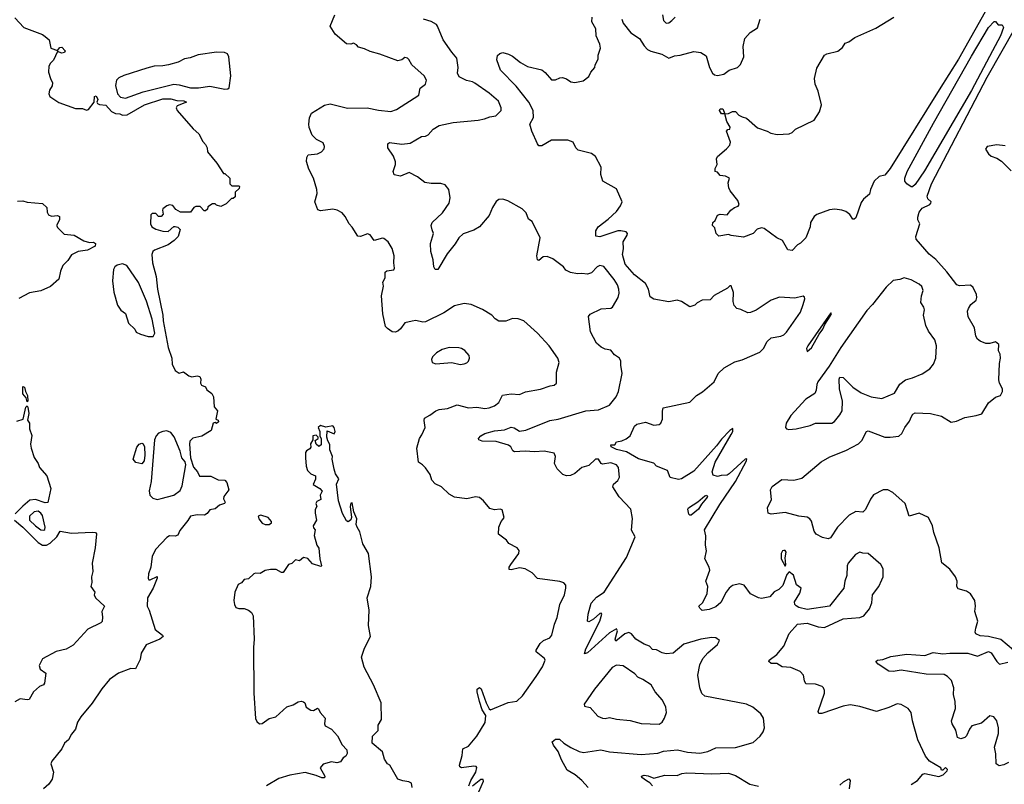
# Model space of a CAD drawing. Extents: x 2057697 to 2160550, y 827490 to 1016834.
# Tile 48 of 256: x 2078311 to 2085429, y 873397 to 878921. Entities that reach past the tile are written whole.
import ezdxf

# ---------------------------------------------------------------- set-up
doc = ezdxf.new("R2010")
doc.units = 0

msp = doc.modelspace()

# ---------------------------------------------------------------- linework, layer by layer
at = {"layer": '0CON20XD'}
for points in [[(2085333.8, 879055), (2085097.5, 878635), (2084958.5, 878415), (2084604.7, 877845), (2084565, 877798.2), (2084525, 877787.8), (2084489.1, 877755), (2084462.1, 877695), (2084455, 877660.8), (2084412.5, 877625), (2084395, 877601.2), (2084355, 877488.8), (2084345, 877478.8), (2084335, 877480), (2084312.6, 877512.6), (2084285, 877534.2), (2084255.6, 877545.6), (2084205, 877552.9), (2084165, 877547.5), (2084075, 877514.3), (2084055, 877500), (2084029.2, 877455), (2084025.6, 877425), (2083995, 877346), (2083955, 877306.2), (2083933.3, 877295), (2083895, 877254)], [(2078276.7, 878935), (2078340, 878865), (2078475, 878813.8), (2078495, 878800), (2078523.3, 878775), (2078537.5, 878715), (2078585, 878697.5), (2078601.2, 878718.8), (2078615, 878722), (2078640, 878695), (2078635.5, 878684.5), (2078615, 878680), (2078585, 878690), (2078555, 878627.5), (2078533.6, 878606.4), (2078522.5, 878585), (2078520.7, 878540.7), (2078533.3, 878495), (2078548.8, 878465), (2078545.9, 878444.1), (2078527.7, 878412.3), (2078521.2, 878385), (2078530, 878365), (2078595, 878322.5), (2078715, 878280), (2078765, 878278.8), (2078795, 878267.5), (2078807.7, 878272.3), (2078850, 878325), (2078852, 878365), (2078865, 878371.2), (2078875.8, 878345), (2078870, 878325), (2078874.2, 878314.2), (2078887.3, 878307.3), (2078935, 878302.5), (2078975, 878257.5), (2079005, 878242.5), (2079035, 878241.2), (2079055, 878231.2), (2079087.3, 878232.7), (2079213.3, 878306.7), (2079345, 878349.5), (2079405, 878349.5), (2079447.4, 878337.4), (2079497.5, 878335), (2079516.1, 878326.1), (2079450.7, 878299.3), (2079443.3, 878285), (2079450, 878265), (2079565, 878132.5), (2079607.5, 878095), (2079635, 878040), (2079655, 878020), (2079667.5, 877995), (2079670, 877965), (2079737.5, 877885), (2079785, 877810), (2079795, 877810), (2079830, 877775), (2079830, 877735), (2079845, 877720), (2079895, 877720), (2079900, 877715), (2079898.3, 877701.7), (2079870, 877675), (2079868.3, 877641.7), (2079855, 877630), (2079841.7, 877628.3), (2079805, 877590), (2079765, 877570), (2079735, 877580), (2079725, 877590), (2079705, 877590), (2079671.7, 877568.3), (2079668.3, 877551.7), (2079655, 877540), (2079645, 877540), (2079615, 877570), (2079585, 877570), (2079570, 877565), (2079545, 877530), (2079475, 877530), (2079440, 877550), (2079418.3, 877578.3), (2079395, 877583.8), (2079375, 877576.9), (2079346.7, 877555), (2079342.5, 877545), (2079347.5, 877515), (2079335, 877500), (2079315, 877500), (2079295, 877520), (2079268.3, 877521.7), (2079258.3, 877511.7), (2079256.7, 877445), (2079267.5, 877425), (2079296.4, 877406.4), (2079345, 877392), (2079385, 877390), (2079425, 877427.5), (2079435, 877427.5), (2079455, 877422.5), (2079472.5, 877405), (2079456.1, 877353.9), (2079428.8, 877325), (2079385, 877293.6), (2079286.9, 877255), (2079274.6, 877245), (2079265.4, 877225), (2079271.2, 877165), (2079297.2, 877065), (2079306.4, 876975), (2079346.4, 876785), (2079348.8, 876745), (2079383.7, 876553.7), (2079410, 876475), (2079413.2, 876433.2), (2079435, 876386.7), (2079465, 876367.5), (2079495, 876377.5), (2079535, 876347.5), (2079555, 876340), (2079595, 876347.5), (2079613, 876343), (2079620, 876325), (2079617.5, 876295), (2079625, 876280), (2079655, 876267.5), (2079665, 876247.5), (2079701.2, 876221.2), (2079711.2, 876195), (2079717.5, 876125), (2079741.2, 876095), (2079730, 876035), (2079745, 876027.5), (2079747.5, 876015), (2079735, 876003.3), (2079725, 876010), (2079710, 876005), (2079695, 875952.5), (2079627.7, 875912.3), (2079563, 875897), (2079541.2, 875875), (2079538, 875855), (2079546, 875755), (2079568.3, 875688.3), (2079596.7, 875655), (2079612.3, 875622.3), (2079693.6, 875623.6), (2079745, 875596.2), (2079795, 875593.8), (2079807.7, 875577.7), (2079822.5, 875525), (2079786.2, 875475), (2079785, 875460), (2079797.5, 875435), (2079792.5, 875425), (2079755, 875414), (2079725, 875386.2), (2079685, 875378.8), (2079666.6, 875353.4), (2079647.6, 875342.4), (2079595, 875344.2), (2079546.4, 875333.6), (2079526, 875304), (2079469.5, 875230.5), (2079453.9, 875196.1), (2079435, 875190), (2079395, 875192), (2079375, 875181.2), (2079295.7, 875095), (2079269.4, 875045), (2079260, 874965), (2079243.1, 874916.9), (2079239.2, 874885), (2079245, 874873.8), (2079255, 874874.2), (2079305, 874897.5), (2079305.8, 874885.8), (2079276.7, 874815), (2079234.2, 874745), (2079232.3, 874685), (2079246.9, 874655), (2079290, 874515), (2079344, 874475), (2079348, 874465), (2079324, 874445), (2079225.2, 874404.8), (2079188.5, 874345), (2079181.3, 874298.7), (2079149.5, 874230.5), (2079115, 874234.2), (2079025, 874199.2), (2078960.8, 874155), (2078905, 874087.5), (2078835, 873982.9), (2078754.4, 873885), (2078730, 873845), (2078714.4, 873795), (2078685, 873760), (2078665, 873718.8), (2078635.7, 873694.3), (2078615, 873653.8), (2078542.5, 873565), (2078536.9, 873545), (2078556.8, 873485), (2078546.8, 873435), (2078521.7, 873398.3), (2078484.5, 873365)], [(2081557.5, 873385), (2081572.5, 873425), (2081609.5, 873485), (2081617.3, 873517.3), (2081612.5, 873525), (2081595, 873528.6), (2081506.4, 873516.4), (2081493.8, 873523.8), (2081490, 873535), (2081511.2, 873605), (2081515, 873652.5), (2081556.8, 873673.2), (2081615, 873744.2), (2081676.6, 873843.4), (2081680, 873895), (2081655, 873935.8), (2081635.5, 873995), (2081617.5, 874065), (2081618.9, 874085), (2081635, 874097.1), (2081647.5, 874087.5), (2081682.5, 873985), (2081705, 873941.2), (2081715, 873934.3), (2081841.9, 873988.1), (2081905, 873997.1), (2081945.3, 874035), (2082045.2, 874174.8), (2082090.8, 874245), (2082110, 874295), (2082106.2, 874305), (2082046.2, 874355), (2082046.2, 874365), (2082073.1, 874415), (2082097.8, 874435), (2082143.9, 874456.1), (2082158.1, 874475), (2082177.9, 874555), (2082197.5, 874602.5), (2082216.2, 874695), (2082249.4, 874765), (2082260.6, 874815), (2082259.3, 874835), (2082245, 874851.8), (2082215, 874861.7), (2082055, 874882.9), (2082015.9, 874925.9), (2081965, 874953.3), (2081925, 874960), (2081865, 874946.7), (2081850, 874950), (2081850.5, 874965), (2081861.5, 874985), (2081920, 875065), (2081922.7, 875085), (2081908.9, 875105), (2081847, 875137), (2081831.7, 875161.7), (2081773.3, 875205), (2081775.7, 875255), (2081792, 875295), (2081805, 875310), (2081813.8, 875325), (2081799.5, 875379.5), (2081785, 875384), (2081745, 875380), (2081709.4, 875389.4), (2081663.3, 875445), (2081635, 875469.1), (2081606.4, 875473.6), (2081545, 875459.2), (2081455, 875471.2), (2081415, 875493.3), (2081360, 875545), (2081315, 875568.8), (2081291.2, 875595), (2081278.8, 875635), (2081245, 875682.5), (2081223.3, 875705), (2081193.5, 875723.5), (2081182.5, 875825), (2081201.2, 875895), (2081219.1, 875920.9), (2081242, 875975), (2081234.2, 876025.8), (2081237.5, 876042.5), (2081277.2, 876062.8), (2081318.8, 876095), (2081345, 876104.2), (2081405, 876110.8), (2081475, 876137.8), (2081555, 876117.5), (2081615, 876122.2), (2081675, 876112.5), (2081705, 876115.6), (2081745, 876131.9), (2081775, 876154.2), (2081802.1, 876207.9), (2081865, 876217.1), (2081925, 876212.5), (2081966.9, 876233.1), (2082077.6, 876252.4), (2082146.4, 876276.4), (2082175, 876280), (2082192.5, 876295), (2082191.9, 876375), (2082210.8, 876445), (2082201.4, 876475), (2082140, 876565), (2082055, 876656), (2081955.6, 876745.6), (2081915, 876759.2), (2081875, 876762.9), (2081825, 876742.5), (2081775, 876742), (2081748.8, 876758.8), (2081725, 876786.2), (2081658.3, 876828.3), (2081575, 876862.5), (2081525, 876870), (2081455, 876854), (2081377.5, 876802.5), (2081245, 876738), (2081225, 876736), (2081175, 876748), (2081148.3, 876741.7), (2081095, 876730), (2081065, 876686.7), (2081045, 876670), (2081025, 876663.3), (2081005, 876666.7), (2080969.5, 876689.5), (2080956.7, 876705), (2080936.5, 876795), (2080928, 876925), (2080941.2, 876995), (2080936.7, 877025), (2080953.3, 877055), (2080954.1, 877095.9), (2080965, 877106.2), (2081015, 877114), (2081021.2, 877125), (2081016, 877165), (2081019.4, 877215), (2081005, 877268.8), (2080976.2, 877316.2), (2080945, 877340.6), (2080935, 877343.1), (2080875, 877326.7), (2080845.5, 877365.5), (2080825, 877374), (2080775, 877354), (2080755, 877356.7), (2080715, 877422.5), (2080692.5, 877445), (2080665, 877500), (2080642.5, 877525), (2080605.9, 877545.9), (2080575, 877551.2), (2080485, 877540), (2080467, 877547), (2080444.2, 877605), (2080461.2, 877665), (2080460, 877695), (2080435.8, 877775), (2080400.5, 877840.5), (2080383.6, 877896.4), (2080386.2, 877925), (2080396.4, 877943.6), (2080465, 877952), (2080493, 877967), (2080512.3, 877987.7), (2080516, 878005), (2080505, 878032), (2080456.4, 878056.4), (2080426.8, 878086.8), (2080403, 878143), (2080400.8, 878165), (2080407.3, 878212.7), (2080421.2, 878245), (2080515, 878303.3), (2080555, 878313.3), (2080681.2, 878281.2), (2080824.2, 878284.2), (2080905, 878267.5), (2080995, 878257.8), (2081035, 878272.2), (2081195.7, 878375), (2081205.8, 878425), (2081245.7, 878455), (2081252.9, 878485), (2081234.2, 878515), (2081146, 878595), (2081125, 878633.8), (2081115, 878643.3), (2081095, 878647.5), (2081075, 878631.2), (2081045, 878623.8), (2080915, 878671.2), (2080845, 878691.2), (2080805, 878711.2), (2080761.2, 878721.2), (2080745, 878740), (2080725, 878750), (2080705, 878743.8), (2080675, 878746.2), (2080591.2, 878815), (2080556.7, 878875), (2080588.8, 878955)], [(2082420, 873375), (2082376, 873425), (2082327.1, 873465), (2082268.1, 873498.1), (2082227.5, 873575), (2082203.8, 873635), (2082170, 873680), (2082161.8, 873705), (2082185, 873723.1), (2082212.9, 873722.9), (2082244, 873694), (2082295, 873661.9), (2082355, 873634.3), (2082387.7, 873627.7), (2082513.2, 873646.8), (2082575, 873631.1), (2082805, 873613.1), (2082925, 873622.8), (2082965.4, 873635.4), (2083067.2, 873647.2), (2083139.3, 873629.3), (2083227.4, 873622.6), (2083285, 873633.3), (2083345, 873659.4), (2083486.4, 873663.6), (2083615, 873700), (2083664.2, 873745.8), (2083686.2, 873775), (2083696, 873805), (2083687.8, 873875), (2083669.4, 873905), (2083610.8, 873955), (2083565, 873976.7), (2083264.3, 874034.3), (2083242.1, 874052.1), (2083228, 874095), (2083214.4, 874185), (2083228.7, 874261.3), (2083250, 874305), (2083285, 874346.7), (2083355, 874406.7), (2083370, 874435), (2083345, 874455.7), (2083315, 874458.5), (2083235, 874445.5), (2083111.7, 874408.3), (2083035.6, 874344.4), (2082985, 874338.9), (2082955, 874346.9), (2082915, 874368.6), (2082885, 874372), (2082865, 874395.7), (2082825, 874408.6), (2082766.7, 874446.7), (2082733.7, 874483.7), (2082715, 874493.1), (2082685, 874483.3), (2082621.7, 874431.7), (2082616.7, 874445), (2082632.5, 874505), (2082625, 874520), (2082575, 874491.2), (2082415, 874346.7), (2082395, 874340), (2082404.2, 874375), (2082505.8, 874575), (2082520, 874625), (2082515, 874632.5), (2082505, 874630), (2082459.5, 874590.5), (2082425, 874571.2), (2082416.4, 874576.4), (2082421.4, 874625), (2082443.9, 874706.1), (2082480.9, 874749.1), (2082535.7, 874784.2), (2082698.2, 875035), (2082762, 875185), (2082734.1, 875234.1), (2082742.3, 875317.7), (2082729.3, 875385), (2082645, 875472.9), (2082599.2, 875545), (2082604, 875565), (2082635, 875592), (2082648.1, 875615), (2082639.6, 875685), (2082625.5, 875705), (2082585, 875719.4), (2082525, 875710.8), (2082514, 875715), (2082496.2, 875745), (2082475, 875746), (2082425, 875699.6), (2082375.5, 875684.5), (2082325, 875641.4), (2082292.8, 875627.2), (2082265, 875626.1), (2082238.9, 875635), (2082197.7, 875675), (2082178.6, 875715), (2082185.8, 875765), (2082175, 875790), (2082103.4, 875803.4), (2082032.3, 875797.7), (2081965, 875802.5), (2081889.1, 875799.1), (2081875.6, 875805.6), (2081861.4, 875835), (2081845, 875847.5), (2081755, 875872.9), (2081655.4, 875875.4), (2081631.2, 875885), (2081628, 875895), (2081644, 875915), (2081675, 875930.8), (2081745, 875951.2), (2081815, 875958.7), (2081865, 875977.1), (2081885, 875972.9), (2081925, 875948.4), (2081970, 875955), (2082145, 876024.5), (2082205, 876035.9), (2082404.4, 876095.6), (2082495, 876101.8), (2082575, 876137.1), (2082623.1, 876196.9), (2082640.6, 876235), (2082667.1, 876365), (2082656.2, 876425), (2082657.5, 876455), (2082647.5, 876475), (2082610.5, 876500.5), (2082585, 876532.5), (2082545, 876541.2), (2082515, 876556), (2082481.2, 876585), (2082437.5, 876665), (2082424, 876776), (2082435.9, 876794.1), (2082515, 876832), (2082585, 876837.1), (2082598, 876845), (2082638.1, 876915), (2082645.5, 876944.5), (2082643.8, 876975), (2082633.8, 877005), (2082610, 877045), (2082535, 877138.8), (2082505, 877144), (2082485, 877136), (2082445, 877090.8), (2082415, 877082), (2082375, 877087.5), (2082345, 877084), (2082292.5, 877095), (2082260.7, 877110.7), (2082242.5, 877135), (2082165, 877192.9), (2082125, 877210), (2082095, 877208.6), (2082065, 877182), (2082055, 877186.7), (2082051.1, 877215), (2082073.3, 877345), (2082015, 877462.5), (2081990.7, 877480.7), (2081972.5, 877525), (2081945, 877553.3), (2081841.2, 877611.2), (2081805, 877624), (2081775, 877622), (2081755, 877608), (2081728.6, 877565), (2081705, 877506.7), (2081636.2, 877423.8), (2081595, 877401.4), (2081516.6, 877373.4), (2081485, 877345.8), (2081459.1, 877300.9), (2081400.5, 877229.5), (2081335, 877116.7), (2081315, 877116.7), (2081304.2, 877134.2), (2081299.4, 877185), (2081284.2, 877245), (2081281.9, 877305), (2081302.9, 877375), (2081293.3, 877403.3), (2081286.2, 877435), (2081293.8, 877455), (2081367.5, 877525), (2081415.6, 877595), (2081424, 877635), (2081413.8, 877695), (2081387.3, 877727.3), (2081355, 877738), (2081285, 877736.7), (2081240, 877745), (2081186.2, 877785), (2081126.4, 877816.4), (2081065, 877791.1), (2081018.8, 877798.8), (2081012, 877825), (2081027.5, 877875), (2081027.1, 877895), (2081012.5, 877935), (2080972.9, 877995), (2080973.3, 878025), (2080985, 878033.8), (2081075, 878020.6), (2081135, 878028.8), (2081215, 878076.7), (2081245, 878080), (2081265, 878090), (2081300.7, 878129.3), (2081345, 878156), (2081445, 878177.5), (2081625, 878194.2), (2081672.5, 878205), (2081710.9, 878219.1), (2081754.4, 878225.6), (2081791.4, 878265), (2081793.1, 878285), (2081771.7, 878331.7), (2081705, 878390.8), (2081602.8, 878462.8), (2081585, 878472.2), (2081540.6, 878480.6), (2081488.3, 878508.3), (2081475.8, 878535), (2081480.5, 878575), (2081472.2, 878642.2), (2081434.2, 878685), (2081372.9, 878775), (2081332.5, 878875), (2081325, 878885.8), (2081285, 878907.8), (2081230, 878925)], [(2084755, 873396.7), (2084802.5, 873425), (2084839.3, 873470.7), (2084856.1, 873476.1), (2084956.1, 873453.9), (2084987.5, 873465), (2085017.5, 873495), (2085020, 873505), (2085005, 873517.5), (2084985, 873500), (2084975, 873500), (2084970, 873515), (2084887.5, 873565), (2084859.5, 873599.5), (2084805, 873717.5), (2084765.6, 873855), (2084755, 873916.7), (2084735.6, 873945.6), (2084685, 873974.2), (2084655, 873978), (2084595, 873951.4), (2084505, 873922.9), (2084385, 873959.4), (2084315, 873970.8), (2084265, 873962.5), (2084110.3, 873909.7), (2084089.3, 873909.3), (2084083.6, 873923.6), (2084128.8, 874055), (2084130, 874075), (2084122.5, 874095), (2084113.6, 874103.6), (2084065, 874120), (2083993.9, 874123.9), (2083983.8, 874145), (2083978.8, 874185), (2083952.5, 874212.5), (2083885, 874240.8), (2083822.5, 874245), (2083785, 874269.2), (2083745, 874270), (2083726.7, 874285), (2083728.8, 874295), (2083785, 874335.8), (2083834.4, 874395), (2083873.8, 874486.2), (2083935, 874554.2), (2084005, 874561.4), (2084085, 874533.8), (2084129.8, 874530.2), (2084265, 874591.8), (2084385, 874602.9), (2084414, 874615), (2084456, 874665), (2084471.7, 874708.3), (2084476, 874765), (2084523.3, 874825), (2084543.3, 874875), (2084553.6, 874896.4), (2084553.6, 874953.6), (2084536.7, 874985), (2084445.6, 875065.6), (2084406.4, 875066.4), (2084385, 875073.3), (2084353.4, 875056.6), (2084300, 874995), (2084294, 874975), (2084292, 874905), (2084276.2, 874865), (2084268.8, 874815), (2084165, 874684.3), (2084005, 874658.8), (2083945, 874673.3), (2083925, 874686.2), (2083916.2, 874695), (2083913.3, 874715), (2083951.7, 874778.3), (2083960, 874815), (2083927, 874837), (2083905, 874907.5), (2083875, 874932.5), (2083856.4, 874913.6), (2083827.3, 874832.7), (2083800, 874805), (2083765, 874787.5), (2083735, 874751.9), (2083675, 874738.6), (2083653.4, 874743.4), (2083595, 874774.2), (2083550, 874835), (2083515.5, 874845.5), (2083465, 874833.3), (2083440.6, 874815), (2083417.5, 874785), (2083379, 874711), (2083345, 874680), (2083295, 874660), (2083245, 874653.8), (2083228.3, 874668.3), (2083221.4, 874685), (2083250, 874710), (2083280.4, 874775), (2083285.5, 874825), (2083271.9, 874865), (2083299.6, 874945), (2083295.5, 874965), (2083264.5, 875025), (2083275.4, 875084.6), (2083268.9, 875125), (2083272.5, 875192.5), (2083261.8, 875235), (2083372.8, 875417.2), (2083486.5, 875585), (2083566.7, 875735), (2083567.5, 875747.5), (2083555, 875746.7), (2083440.6, 875639.4), (2083425, 875630), (2083381.7, 875628.3), (2083355, 875620), (2083325, 875630), (2083316.7, 875655), (2083339.5, 875725), (2083455.8, 875925), (2083466, 875945), (2083467.5, 875967.5), (2083445, 875953.3), (2083385, 875889.2), (2083348.9, 875841.1), (2083185, 875658.5), (2083096.7, 875605), (2083075, 875598.8), (2083015, 875613.8), (2082995, 875663.3), (2082915.8, 875695.8), (2082895, 875716), (2082785, 875747.3), (2082698.2, 875798.2), (2082626.7, 875815), (2082587.5, 875835), (2082585, 875850), (2082615, 875850), (2082625, 875870), (2082665, 875877.5), (2082695, 875892.9), (2082724, 875915), (2082755.8, 875984.2), (2082771.7, 875998.3), (2082835, 876014), (2082895, 875991.2), (2082935, 875996.7), (2082946, 876005), (2082958.6, 876035), (2082957.3, 876092.7), (2082964.2, 876115.8), (2083155, 876157.1), (2083204.1, 876205.9), (2083247.6, 876232.4), (2083331.2, 876305), (2083361.2, 876365), (2083403.3, 876405), (2083481.1, 876448.9), (2083535, 876463.1), (2083662, 876518), (2083689.2, 876545), (2083714.2, 876595), (2083745, 876622), (2083815, 876634.5), (2083835, 876643.6), (2083855.9, 876664.1), (2083955, 876808.2), (2083974.4, 876864.4), (2083988, 876905), (2083986.1, 876916.1), (2083975, 876923.3), (2083915, 876910), (2083805, 876915.7), (2083745, 876895.7), (2083635, 876822.5), (2083595, 876805.8), (2083575, 876804.2), (2083525, 876827.5), (2083495, 876833.3), (2083476.7, 876855), (2083468.8, 876885), (2083470.7, 876950.7), (2083455, 876997.5), (2083445, 876997.5), (2083428.6, 876981.4), (2083331.1, 876928.9), (2083302, 876898), (2083245.8, 876895), (2083208.1, 876875), (2083192.5, 876857.5), (2083156.4, 876846.4), (2083095.5, 876885.5), (2083065, 876895.7), (2083005, 876882.2), (2082895, 876900.6), (2082869.4, 876919.4), (2082856.6, 876975), (2082835, 877014.4), (2082755, 877078.1), (2082688.2, 877155), (2082669.1, 877225), (2082676.2, 877266.2), (2082673.5, 877315), (2082703.1, 877365), (2082704.3, 877375), (2082695, 877387.8), (2082656.6, 877396.6), (2082635, 877394.4), (2082505, 877352.7), (2082475.8, 877355.8), (2082477.3, 877395), (2082492.2, 877425), (2082565, 877480), (2082624.7, 877535.3), (2082655.6, 877575), (2082667.5, 877605), (2082625, 877700), (2082527.5, 877755), (2082512, 877802), (2082514.4, 877855), (2082475, 877931.8), (2082445, 877953.4), (2082349.3, 877979.3), (2082332.5, 877995), (2082312.9, 878035), (2082275, 878050), (2082155, 878051.6), (2082085, 878009.3), (2082065, 878010.2), (2082053.7, 878023.7), (2082014.4, 878114.4), (2081999.5, 878165), (2082026.5, 878215), (2082022.3, 878265), (2081992, 878325), (2081899.9, 878439.9), (2081787.8, 878555), (2081759.7, 878629.7), (2081765, 878661.2), (2081783.1, 878676.9), (2081805, 878684.2), (2081845, 878671.2), (2081875, 878657.5), (2081931.7, 878611.7), (2081982, 878582), (2082085, 878558.8), (2082109.7, 878539.7), (2082156.1, 878486.1), (2082185, 878486), (2082215, 878500), (2082235, 878502), (2082265, 878493.8), (2082295, 878472.5), (2082325, 878467.5), (2082385, 878480), (2082425, 878510), (2082439.3, 878540.7), (2082470, 878575), (2082472.5, 878595), (2082493.3, 878635), (2082493.3, 878665), (2082509.2, 878715), (2082504.3, 878745), (2082480, 878805), (2082476.9, 878855), (2082447.5, 878905), (2082450.2, 878939.8)], [(2082664.8, 878925), (2082673, 878895), (2082728.7, 878825), (2082792.3, 878785), (2082825, 878732.5), (2082850.6, 878705), (2082872.9, 878692.9), (2082952.6, 878672.6), (2083005, 878642.5), (2083045, 878659.2), (2083085, 878663.6), (2083185, 878690), (2083234.6, 878684.6), (2083275, 878658.8), (2083299.1, 878575), (2083320, 878535), (2083335, 878521.9), (2083355, 878516.9), (2083402.9, 878527.1), (2083440, 878555), (2083500, 878575), (2083523, 878597), (2083546.9, 878653.1), (2083541.9, 878728.1), (2083553.8, 878785), (2083591.2, 878828.8), (2083645, 878861.2), (2083664.5, 878925.5)], [(2082958.8, 878955), (2082966.7, 878915), (2082985, 878896.7), (2083005, 878898.8), (2083025.6, 878914.4), (2083050.3, 878939.7)], [(2083895, 877254), (2083865, 877259.2), (2083825.5, 877325.5), (2083785.6, 877345.6), (2083692.3, 877412.3), (2083675, 877416), (2083642.7, 877407.3), (2083613.3, 877375), (2083545, 877350), (2083455, 877362), (2083435, 877370), (2083365, 877357.5), (2083347.5, 877375), (2083337, 877417), (2083320, 877435), (2083322.5, 877455), (2083338.8, 877471.2), (2083355, 877507.5), (2083375, 877516.2), (2083425, 877510), (2083452.5, 877545), (2083480, 877565), (2083505, 877572.5), (2083512.5, 877585), (2083502.5, 877615), (2083446.7, 877685), (2083437.5, 877705), (2083433, 877743), (2083442.5, 877775), (2083415, 877790), (2083376.1, 877796.1), (2083355, 877820), (2083340, 877825), (2083340, 877845), (2083352.5, 877875), (2083350, 877915), (2083356.4, 877933.6), (2083422.1, 877987.9), (2083444, 878015), (2083451.2, 878035), (2083420, 878115), (2083431.7, 878128.3), (2083445, 878130), (2083447.5, 878145), (2083422.5, 878185), (2083410, 878240), (2083385, 878240), (2083370, 878265), (2083375, 878276.2), (2083395.7, 878275.7), (2083410, 878240), (2083436.4, 878243.6), (2083465, 878256.7), (2083485, 878256.7), (2083510.7, 878230.7), (2083535, 878218.8), (2083565, 878210), (2083645, 878140.6), (2083715, 878116.5), (2083741.2, 878101.2), (2083788.3, 878091.7), (2083875, 878096.2), (2083895, 878106.7), (2083919.3, 878130.7), (2084053.8, 878195), (2084094.4, 878255), (2084107.5, 878305), (2084084.5, 878404.5), (2084062.5, 878455), (2084056.2, 878495), (2084075, 878570), (2084130, 878665), (2084145.9, 878674.1), (2084226, 878694), (2084259.5, 878720.5), (2084278.8, 878751.2), (2084305, 878760), (2084348.8, 878791.2), (2084501.3, 878858.7), (2084632, 878938)], [(2084765, 877713.3), (2084755, 877713.3), (2084725, 877736), (2084710, 877755), (2084710.9, 877775), (2084727.8, 877825), (2084916.7, 878173.3), (2085191.8, 878658.2), (2085315.5, 878865), (2085355, 878908.8), (2085365, 878906.7), (2085384.1, 878884.1), (2085415, 878883.3), (2085424, 878865), (2085401.1, 878805), (2085344.7, 878695.3), (2085191.2, 878408.8), (2084851.7, 877828.3), (2084785, 877730.8), (2084765, 877713.3)], [(2084758, 876055), (2084768.6, 876071.4), (2084785, 876080), (2084895.6, 876075.6), (2084975, 876056.9), (2085045, 876012), (2085085, 876020.6), (2085145, 876048.1), (2085225, 876060.8), (2085266.1, 876073.9), (2085315, 876152.5), (2085365, 876193.8), (2085402.5, 876205), (2085416.7, 876235), (2085416.7, 876255), (2085394.2, 876294.2), (2085389.5, 876319.5), (2085394.2, 876435.8), (2085402.5, 876475), (2085400, 876505), (2085388.3, 876528.3), (2085390, 876575), (2085365, 876592.5), (2085325, 876581.2), (2085295, 876581.4), (2085255, 876598), (2085235, 876613.8), (2085222.9, 876635), (2085214, 876695), (2085168.8, 876775), (2085163.9, 876813.9), (2085170, 876835), (2085187.9, 876862.1), (2085226, 876895), (2085232, 876915), (2085228, 876935), (2085203.3, 876985), (2085185, 877003.3), (2085105, 876998), (2085086.7, 877005), (2085015, 877098.5), (2084935, 877187.3), (2084885.8, 877225.8), (2084791.4, 877335), (2084789.4, 877355), (2084818.1, 877445), (2084804.5, 877475), (2084803.8, 877495), (2084815, 877529.2), (2084835, 877558.5), (2084890, 877585), (2084898.8, 877595), (2084901.2, 877605), (2084876.5, 877626.5), (2084871.8, 877645), (2084903.3, 877735), (2085305, 878506), (2085511.8, 878868.2)], [(2079075, 878353.8), (2079205, 878399.5), (2079425, 878454.8), (2079465, 878451), (2079545, 878427.4), (2079605, 878427.4), (2079685, 878440.5), (2079795, 878419.8), (2079815, 878421.2), (2079825, 878429.6), (2079837, 878515), (2079822.3, 878652.3), (2079813.1, 878673.1), (2079793.1, 878683.1), (2079735, 878686.9), (2079602.4, 878667.6), (2079544.4, 878645), (2079502.7, 878637.3), (2079456.8, 878613.2), (2079388.1, 878595), (2079345, 878586.7), (2079284.5, 878585.5), (2079229.9, 878570.1), (2079065, 878518.2), (2079029.1, 878500.9), (2079011.5, 878485), (2079004, 878445), (2079018.9, 878385), (2079039.9, 878359.9), (2079075, 878353.8)], [(2085435, 878010), (2085375, 878016.7), (2085306.7, 878005), (2085293.8, 877985), (2085315, 877951.2), (2085335, 877935.8), (2085375, 877921.1), (2085409.8, 877899.8), (2085478.9, 877828.9)], [(2078295, 877608.8), (2078335, 877613.3), (2078365, 877603.3), (2078475, 877593.3), (2078507.5, 877565), (2078510.7, 877530.7), (2078520.7, 877510.7), (2078541.7, 877501.7), (2078585, 877506.7), (2078598.8, 877498.8), (2078598.8, 877475), (2078577.5, 877435), (2078587, 877417), (2078631.7, 877371.7), (2078705, 877363.3), (2078775, 877323.8), (2078815, 877310), (2078845, 877312.5), (2078860, 877305), (2078857.5, 877285), (2078802.5, 877255), (2078734.4, 877245.6), (2078685, 877222), (2078658.3, 877181.7), (2078624.2, 877145), (2078606, 877105), (2078594.1, 877045.9), (2078535, 876994), (2078465, 876962.5), (2078382.7, 876947.3), (2078304.1, 876905.9)], [(2079241.1, 876631.1), (2079275, 876632.5), (2079287.1, 876655), (2079267.8, 876757.8), (2079227.5, 876887.5), (2079171.3, 877021.3), (2079085, 877145.3), (2079055, 877156.5), (2079015, 877146.7), (2078999.4, 877135), (2078988.5, 877115), (2078982.3, 877035), (2078992.3, 876952.3), (2079018.8, 876858.8), (2079043.2, 876823.2), (2079075, 876797.8), (2079097.2, 876727.2), (2079142.5, 876685), (2079154.5, 876664.5), (2079185, 876648.1), (2079241.1, 876631.1)], [(2083871.2, 875961.2), (2083925, 875964.4), (2084025, 875989.4), (2084065, 876005.6), (2084182.9, 876007.1), (2084201.2, 876018.8), (2084240.8, 876065), (2084257.5, 876095), (2084260, 876165), (2084236.9, 876255), (2084236.4, 876323.6), (2084241.2, 876338.8), (2084265, 876336.2), (2084335, 876266.7), (2084395, 876225.7), (2084466.6, 876196.6), (2084545, 876184.4), (2084635, 876222.2), (2084675, 876286.9), (2084715, 876319.2), (2084765, 876332.9), (2084835, 876362.5), (2084890.5, 876399.5), (2084918.3, 876431.7), (2084935.6, 876474.4), (2084938.1, 876565), (2084928.3, 876608.3), (2084881.6, 876671.6), (2084862.5, 876712.5), (2084844.2, 876785.8), (2084852.5, 876825), (2084848.8, 876845), (2084827, 876877), (2084830, 876925), (2084843.3, 876965), (2084832.3, 876992.3), (2084815, 877011.2), (2084755, 877042), (2084705, 877056.7), (2084675, 877043.8), (2084625, 877037.5), (2084575, 876988.8), (2084477, 876863), (2084435, 876819.1), (2084247.5, 876552.5), (2084162.6, 876417.4), (2084081.8, 876305), (2084073.3, 876285), (2084070, 876245), (2084059.1, 876220.9), (2083995, 876179.4), (2083885, 876060.5), (2083851.8, 876005), (2083848, 875975), (2083855, 875964), (2083871.2, 875961.2)], [(2084005, 876524), (2084035, 876550), (2084090.9, 876649.1), (2084118.6, 876685), (2084131.7, 876718.3), (2084175.8, 876785), (2084180, 876795), (2084175, 876802.5), (2084008.6, 876565), (2084000, 876545), (2084005, 876524)], [(2081495, 876430.8), (2081525, 876434), (2081545, 876441.2), (2081555, 876453.3), (2081564.3, 876475), (2081561.9, 876495), (2081529.8, 876529.8), (2081505, 876545.7), (2081485, 876550), (2081415, 876551.4), (2081365, 876538.1), (2081323.8, 876515), (2081296.2, 876485), (2081288.8, 876465), (2081293.3, 876445), (2081320, 876435), (2081435, 876443.8), (2081495, 876430.8)], [(2078365, 876160), (2078358.3, 876188.3), (2078335, 876217.5), (2078335, 876270), (2078346.7, 876266.7), (2078352.5, 876235), (2078367.5, 876205), (2078370, 876165), (2078365, 876160)], [(2078291.2, 876021.2), (2078337.5, 876035), (2078355, 876122.5), (2078365, 876130), (2078370.7, 876120.7), (2078378, 876075), (2078367, 876027), (2078382.5, 876005), (2078382.5, 875965), (2078397.9, 875917.9), (2078389.5, 875855), (2078393.3, 875825), (2078415, 875758.8), (2078444, 875714), (2078454.2, 875685), (2078507.5, 875625), (2078536.7, 875535), (2078515, 875432.5), (2078495, 875430), (2078425, 875455.3), (2078385, 875449.1), (2078333, 875407), (2078278.7, 875351.3)], [(2085496.8, 874366.8), (2085405, 874444.3), (2085315, 874466), (2085255, 874470.6), (2085223.8, 874485), (2085218.8, 874495), (2085222.5, 874525), (2085238.6, 874575), (2085216.2, 874645), (2085222, 874685), (2085215.7, 874725.7), (2085184.2, 874774.2), (2085155, 874792), (2085095, 874810), (2085086, 874825), (2085089.2, 874865), (2085077.1, 874895), (2085035, 874952), (2084977, 874997), (2084959.4, 875105), (2084920, 875215), (2084910, 875265), (2084882.5, 875325), (2084815, 875356.2), (2084742.5, 875335), (2084713.8, 875425), (2084623.8, 875505), (2084586.7, 875525), (2084554.5, 875525.5), (2084485, 875488.6), (2084462.3, 875457.7), (2084425, 875382.9), (2084407.1, 875362.9), (2084355, 875368.2), (2084308.5, 875341.5), (2084224, 875255), (2084173.2, 875176.8), (2084155, 875170), (2084115, 875180), (2084070, 875205), (2084054.2, 875225), (2084036.8, 875296.8), (2084024, 875315), (2084005, 875326.9), (2083945, 875334.5), (2083845, 875360), (2083745, 875347.5), (2083722.5, 875355), (2083717.5, 875395), (2083746.7, 875455), (2083740, 875525), (2083750.7, 875549.3), (2083820, 875600), (2083906.8, 875593.2), (2083965, 875609.5), (2084105, 875726.5), (2084167.3, 875762.7), (2084285, 875809.1), (2084375, 875855.6), (2084399.5, 875880.5), (2084434.2, 875945), (2084445, 875950.8), (2084565, 875905.6), (2084605.5, 875904.5), (2084666.9, 875913.1), (2084688.8, 875931.2), (2084711.2, 875975), (2084745, 876020), (2084758, 876055)], [(2081148.8, 873375), (2081143.3, 873405), (2081125, 873416), (2081081.7, 873421.7), (2081044.2, 873434.2), (2080987.5, 873535), (2080970, 873545), (2080948.3, 873578.3), (2080935, 873632.5), (2080860, 873695), (2080862.5, 873745), (2080903.6, 873786.4), (2080902.5, 873825), (2080928, 873865), (2080925.7, 873985), (2080870, 874115), (2080802.3, 874242.3), (2080783.3, 874315), (2080805, 874380), (2080846.7, 874465), (2080833.3, 874545), (2080838.8, 874655), (2080824.2, 874745), (2080848.8, 874825), (2080855.7, 874895.7), (2080832.5, 875065), (2080792.2, 875135), (2080770.3, 875220.3), (2080750, 875255), (2080744.2, 875275), (2080748.8, 875315), (2080727.5, 875365), (2080715, 875430), (2080705, 875427.5), (2080700, 875405), (2080711.2, 875325), (2080705, 875307.5), (2080685, 875292.5), (2080675, 875300), (2080644.1, 875354.1), (2080616.7, 875445), (2080601.2, 875565), (2080617.5, 875605), (2080595, 875640), (2080583.9, 875673.9), (2080570, 875745), (2080572.5, 875765), (2080553.6, 875813.6), (2080553, 875853), (2080538.3, 875878.3), (2080532.5, 875905), (2080535, 875950), (2080585, 875930), (2080591.2, 875945), (2080585.8, 875975.8), (2080575, 875987.5), (2080525, 875976.7), (2080485, 875990), (2080470, 875975), (2080480, 875945), (2080480, 875915), (2080491.7, 875891.7), (2080491.7, 875848.3), (2080475, 875837.5), (2080453.6, 875853.6), (2080448.3, 875881.7), (2080470, 875895), (2080470, 875905), (2080455, 875920), (2080430, 875915), (2080430, 875885), (2080413.3, 875856.7), (2080416.4, 875833.6), (2080409.3, 875820.7), (2080383.6, 875806.4), (2080377.5, 875795), (2080377.5, 875755), (2080382.5, 875695), (2080393, 875663), (2080415, 875640), (2080450, 875625), (2080449.3, 875600.7), (2080433, 875563), (2080480, 875535), (2080497.5, 875515), (2080482.5, 875485), (2080487.5, 875455), (2080460, 875440), (2080453.3, 875426.7), (2080460, 875405), (2080448.3, 875381.7), (2080446.7, 875355), (2080456.7, 875305), (2080433.3, 875265), (2080435, 875250), (2080447.5, 875235), (2080441.2, 875195), (2080460, 875125), (2080473.8, 875103.8), (2080477, 875077), (2080480.6, 875025), (2080492.5, 874975), (2080488.8, 874971.2), (2080428.8, 874988.8), (2080395, 875028.8), (2080363.6, 875036.4), (2080335, 875012.5), (2080305, 875017.5), (2080278.3, 874991.7), (2080253.9, 874986.1), (2080215, 874927.5), (2080205, 874927.5), (2080165, 874950), (2080125, 874950), (2080085, 874942.5), (2080049.3, 874920.7), (2080017, 874923), (2080005, 874917.5), (2079965, 874882.5), (2079933.9, 874876.1), (2079915, 874852.5), (2079890.7, 874839.3), (2079866.2, 874785), (2079860, 874725), (2079863.3, 874695), (2079873.3, 874675), (2079895, 874666), (2079935, 874668), (2079965, 874655.8), (2079988.3, 874638.3), (2079998, 874615), (2080006.7, 874445), (2080001.8, 874385), (2080004.8, 874054.8), (2080015, 873873.3), (2080025, 873851.2), (2080045, 873833.3), (2080065, 873836.7), (2080115, 873873.3), (2080162.5, 873885), (2080243.2, 873956.8), (2080287.8, 873972.2), (2080325, 873994), (2080345, 873998.8), (2080363.6, 873993.6), (2080372.5, 873985), (2080383.3, 873955), (2080415, 873932), (2080435, 873931.2), (2080465, 873947.5), (2080472.5, 873942.5), (2080483.3, 873915), (2080520, 873875), (2080514.3, 873835), (2080520.3, 873820.3), (2080566.4, 873796.4), (2080608.3, 873748.3), (2080641.7, 873681.7), (2080677, 873647), (2080679.3, 873620.7), (2080669.3, 873600.7), (2080650.7, 873589.3), (2080631.7, 873558.3), (2080605, 873552.5), (2080565, 873560), (2080505, 873543.3), (2080483.8, 873515), (2080516.2, 873455), (2080516, 873444), (2080495, 873443.3), (2080455, 873461.8), (2080375, 873481.4), (2080265, 873463.8), (2080185, 873438), (2080096.2, 873385)], [(2079305, 875455.5), (2079335, 875461.7), (2079425, 875486.9), (2079470.7, 875519.3), (2079486.3, 875553.7), (2079512.9, 875705), (2079507, 875727), (2079484.3, 875755), (2079472.5, 875802.5), (2079427.8, 875907.8), (2079405, 875938.4), (2079375, 875949.8), (2079345, 875946.4), (2079315, 875932.6), (2079298.5, 875915), (2079285.8, 875885), (2079261.1, 875585), (2079246.4, 875516.3), (2079252.4, 875485), (2079273.3, 875463.3), (2079305, 875455.5)], [(2079195, 875712.5), (2079150.9, 875720.9), (2079132.7, 875745), (2079158.1, 875831.9), (2079175, 875853.3), (2079195, 875862.2), (2079205, 875855.8), (2079213.7, 875835), (2079216.2, 875775), (2079212.3, 875735), (2079195, 875712.5)], [(2083155, 875341.2), (2083148.3, 875348.3), (2083142, 875385), (2083146, 875395), (2083213, 875437), (2083265, 875481.2), (2083280, 875485), (2083283.3, 875475), (2083277.5, 875465), (2083239.7, 875420.3), (2083219.2, 875385), (2083165, 875342.5), (2083155, 875341.2)], [(2078485, 875231.8), (2078492.6, 875237.4), (2078494.5, 875255), (2078475, 875338.9), (2078465, 875355.3), (2078445, 875369.4), (2078415, 875366), (2078382.1, 875335), (2078382.5, 875305), (2078425, 875263.5), (2078465, 875236.4), (2078485, 875231.8)], [(2080085, 875272.9), (2080115, 875273.3), (2080131.4, 875285), (2080131.4, 875295), (2080108, 875325), (2080055, 875340.6), (2080036, 875335), (2080039.6, 875315), (2080065, 875283.9), (2080085, 875272.9)], [(2078273.2, 875305), (2078333.6, 875255), (2078444.1, 875144.1), (2078475, 875123.9), (2078505, 875125.3), (2078531.4, 875138.6), (2078578.6, 875185), (2078605, 875226.2), (2078685, 875211.4), (2078735, 875212.9), (2078835, 875218.8), (2078860, 875215), (2078867, 875207), (2078856.7, 875105), (2078834, 874995), (2078840, 874935), (2078830, 874895), (2078833.3, 874855), (2078826.7, 874825), (2078853.3, 874785), (2078850, 874765), (2078860, 874745), (2078923.8, 874685), (2078906.2, 874645), (2078911.1, 874605), (2078907.5, 874572.5), (2078897.5, 874562.5), (2078805, 874518.8), (2078698.8, 874401.2), (2078646.4, 874373.6), (2078575, 874356.5), (2078475, 874303.1), (2078451.1, 874255), (2078459.8, 874229.8), (2078499.2, 874199.2), (2078491.2, 874128.8), (2078483.8, 874116.2), (2078455, 874103.3), (2078410, 874065), (2078379.3, 874010.7), (2078365, 874006.2), (2078315, 874013.3), (2078275, 873993.3)], [(2083845, 874972.5), (2083850, 874985), (2083846.4, 875033.6), (2083852.5, 875075), (2083846.1, 875086.1), (2083835, 875086.7), (2083825, 875082.5), (2083816.7, 875065), (2083817.5, 875025), (2083845, 874972.5)], [(2085459.2, 873555), (2085425, 873536.7), (2085391.5, 873531.5), (2085370.8, 873545), (2085367.3, 873617.3), (2085357.5, 873665), (2085387.8, 873765), (2085387.5, 873805), (2085374.4, 873855), (2085353.3, 873885), (2085325, 873890.8), (2085265, 873838.1), (2085195, 873818.6), (2085177.1, 873795), (2085155, 873746.2), (2085143.3, 873735), (2085115, 873726), (2085092, 873735), (2085078.3, 873788.3), (2085052, 873835), (2085048, 873855), (2085077.1, 873945), (2085074.3, 873995), (2085063.3, 874045), (2085064.4, 874095), (2085046.9, 874146.9), (2085020, 874175), (2084995, 874190), (2084865, 874192.2), (2084685, 874221.4), (2084625, 874210.8), (2084595, 874213.8), (2084516.7, 874265), (2084500, 874285), (2084513, 874293), (2084551.2, 874298.8), (2084609.7, 874320.3), (2084725, 874337.5), (2084855, 874326.7), (2084915, 874349.2), (2084985, 874340.4), (2085035, 874345.6), (2085165, 874344.3), (2085235, 874321.9), (2085315, 874355.8), (2085335, 874346.2), (2085375, 874283.3), (2085394.1, 874264.1), (2085455, 874280)], [(2082935, 873831.9), (2082955.8, 873845), (2082974, 873875), (2082987.5, 873915), (2082982.9, 873955), (2082958.1, 874005), (2082905.6, 874065), (2082875.4, 874115.4), (2082816, 874155), (2082780.9, 874170.9), (2082759.2, 874195), (2082675, 874253.3), (2082625, 874257.3), (2082595, 874241.5), (2082465.8, 874085), (2082391.2, 873975), (2082395, 873962.5), (2082435, 873951.2), (2082490.4, 873890.4), (2082524.5, 873874.5), (2082545, 873872.9), (2082575, 873880.6), (2082625, 873867.1), (2082725, 873856.9), (2082805, 873835.6), (2082935, 873831.9)], [(2082887, 873387), (2082867.9, 873407.9), (2082841.7, 873421.7), (2082809.2, 873445), (2082806, 873455), (2082825, 873462.2), (2082855, 873459.4), (2082895, 873442.5), (2082975, 873462.5), (2083065, 873460), (2083097.5, 873475), (2083135, 873480.5), (2083315, 873471.5), (2083435, 873476.5), (2083485, 873460.9), (2083588.9, 873398.9), (2083653.4, 873383.4)], [(2081613.1, 873305), (2081665, 873420), (2081662.5, 873432.5), (2081645, 873431.2), (2081585, 873384)], [(2084239.3, 873390.7), (2084266.7, 873415), (2084306.4, 873436.4), (2084316.2, 873425), (2084307.5, 873365)]]:
    msp.add_lwpolyline(points, dxfattribs=at)

doc.saveas('drawing.dxf')
